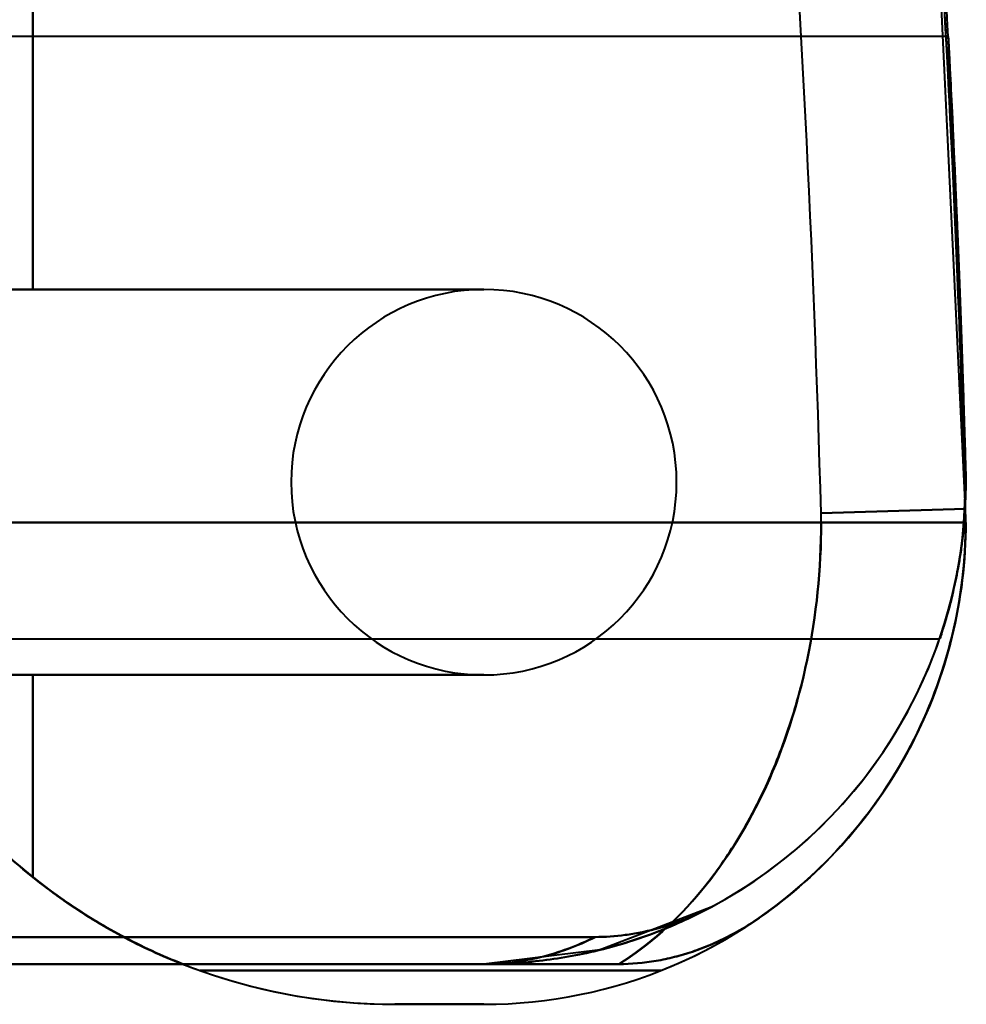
# Model space of a CAD drawing. Header units: millimetres. Extents: x -1483 to 905, y -1392 to 951.
# Tile 80 of 105: x 750 to 770, y -465 to -445. Entities that reach past the tile are written whole.
import ezdxf

# ---------------------------------------------------------------- set-up
doc = ezdxf.new("R2010")
doc.units = ezdxf.units.MM
doc.layers.add('G-IMPT', color=8, linetype='Continuous', lineweight=40)

# ---------------------------------------------------------------- blocks, each defined once
blk = doc.blocks.new('NEXA 2000 CALQUES_dwg-762145-Niveau de réf_')
at = {"layer": 'G-IMPT'}
for p, q in [((769.498, -412.465), (745, -412.465)), ((769.498, -412.465), (745, -412.465)), ((769.498, -412.465), (745, -412.465)), ((769.498, -412.465), (745, -412.465)), ((769.857, -422.271), (766.858, -422.355)), ((766.858, -422.355), (769.857, -422.271)), ((766.858, -422.355), (769.857, -422.271)), ((769.857, -422.271), (766.858, -422.355)), ((769.857, -422.271), (766.858, -422.355)), ((766.858, -422.355), (769.857, -422.271)), ((766.858, -422.355), (769.857, -422.271)), ((769.857, -422.271), (766.858, -422.355)), ((769.861, -422.55), (769.857, -422.271)), ((769.861, -422.55), (769.857, -422.271)), ((769.861, -422.55), (766.861, -422.55)), ((769.861, -422.55), (766.861, -422.55)), ((769.861, -422.55), (766.861, -422.55)), ((769.861, -422.55), (766.861, -422.55)), ((745, -424.965), (769.318, -424.965)), ((745, -424.965), (769.318, -424.965)), ((745, -424.965), (769.318, -424.965)), ((745, -424.965), (769.318, -424.965)), ((740, -431.715), (759.861, -431.715)), ((740, -431.715), (759.861, -431.715))]:
    blk.add_line(p, q, dxfattribs=at)
at = {"layer": 'G-IMPT', "flags": 128}
for points in [[(769.857, -422.271), (769.151, -407.53), (767.856, -392.828), (767.52, -389.838)], [(769.857, -422.271), (769.151, -407.53), (767.856, -392.828), (767.52, -389.838)], [(750.5, -417.715), (750.5, -413.713), (750.5, -409.711), (750.5, -405.709), (750.5, -401.707)], [(750.5, -401.707), (750.5, -405.709), (750.5, -409.711), (750.5, -413.713), (750.5, -417.715)], [(750.5, -417.715), (750.5, -413.713), (750.5, -409.711), (750.5, -405.709), (750.5, -401.707)], [(750.5, -401.707), (750.5, -405.709), (750.5, -409.711), (750.5, -413.713), (750.5, -417.715)], [(750.5, -417.715), (750.5, -413.713), (750.5, -409.711), (750.5, -405.709), (750.5, -401.707)], [(750.5, -401.707), (750.5, -405.709), (750.5, -409.711), (750.5, -413.713), (750.5, -417.715)], [(750.5, -417.715), (750.5, -413.713), (750.5, -409.711), (750.5, -405.709), (750.5, -401.707)], [(750.5, -401.707), (750.5, -405.709), (750.5, -409.711), (750.5, -413.713), (750.5, -417.715)], [(750.5, -417.715), (750.5, -413.713), (750.5, -409.711), (750.5, -405.709), (750.5, -401.707)], [(750.5, -401.707), (750.5, -405.709), (750.5, -409.711), (750.5, -413.713), (750.5, -417.715)], [(750.5, -417.715), (750.5, -413.713), (750.5, -409.711), (750.5, -405.709), (750.5, -401.707)], [(750.5, -401.707), (750.5, -405.709), (750.5, -409.711), (750.5, -413.713), (750.5, -417.715)], [(750.5, -417.715), (750.5, -413.713), (750.5, -409.711), (750.5, -405.709), (750.5, -401.707)], [(750.5, -401.707), (750.5, -405.709), (750.5, -409.711), (750.5, -413.713), (750.5, -417.715)], [(750.5, -417.715), (750.5, -413.713), (750.5, -409.711), (750.5, -405.709), (750.5, -401.707)], [(750.5, -401.707), (750.5, -405.709), (750.5, -409.711), (750.5, -413.713), (750.5, -417.715)], [(759.861, -417.715), (756.396, -417.715), (752.93, -417.715), (749.465, -417.715), (746, -417.715)], [(746, -417.715), (749.465, -417.715), (752.93, -417.715), (756.396, -417.715), (759.861, -417.715)], [(759.861, -417.715), (756.396, -417.715), (752.93, -417.715), (749.465, -417.715), (746, -417.715)], [(746, -417.715), (749.465, -417.715), (752.93, -417.715), (756.396, -417.715), (759.861, -417.715)], [(759.861, -417.715), (756.396, -417.715), (752.93, -417.715), (749.465, -417.715), (746, -417.715)], [(746, -417.715), (749.465, -417.715), (752.93, -417.715), (756.396, -417.715), (759.861, -417.715)], [(759.861, -417.715), (756.396, -417.715), (752.93, -417.715), (749.465, -417.715), (746, -417.715)], [(746, -417.715), (749.465, -417.715), (752.93, -417.715), (756.396, -417.715), (759.861, -417.715)], [(759.861, -417.715), (757.521, -417.715), (755.18, -417.715), (752.84, -417.715), (750.5, -417.715)], [(750.5, -417.715), (752.84, -417.715), (755.18, -417.715), (757.521, -417.715), (759.861, -417.715)], [(759.861, -417.715), (757.521, -417.715), (755.18, -417.715), (752.84, -417.715), (750.5, -417.715)], [(750.5, -417.715), (752.84, -417.715), (755.18, -417.715), (757.521, -417.715), (759.861, -417.715)], [(759.861, -417.715), (757.521, -417.715), (755.18, -417.715), (752.84, -417.715), (750.5, -417.715)], [(750.5, -417.715), (752.84, -417.715), (755.18, -417.715), (757.521, -417.715), (759.861, -417.715)], [(759.861, -417.715), (757.521, -417.715), (755.18, -417.715), (752.84, -417.715), (750.5, -417.715)], [(750.5, -417.715), (752.84, -417.715), (755.18, -417.715), (757.521, -417.715), (759.861, -417.715)], [(759.861, -417.715), (757.521, -417.715), (755.18, -417.715), (752.84, -417.715), (750.5, -417.715)], [(750.5, -417.715), (752.84, -417.715), (755.18, -417.715), (757.521, -417.715), (759.861, -417.715)], [(759.861, -417.715), (757.521, -417.715), (755.18, -417.715), (752.84, -417.715), (750.5, -417.715)], [(750.5, -417.715), (752.84, -417.715), (755.18, -417.715), (757.521, -417.715), (759.861, -417.715)], [(759.861, -417.715), (757.521, -417.715), (755.18, -417.715), (752.84, -417.715), (750.5, -417.715)], [(750.5, -417.715), (752.84, -417.715), (755.18, -417.715), (757.521, -417.715), (759.861, -417.715)], [(759.861, -417.715), (757.521, -417.715), (755.18, -417.715), (752.84, -417.715), (750.5, -417.715)], [(750.5, -417.715), (752.84, -417.715), (755.18, -417.715), (757.521, -417.715), (759.861, -417.715)], [(766.861, -422.55), (761.688, -422.55), (756.515, -422.55), (751.343, -422.55), (746.17, -422.55)], [(746.17, -422.55), (751.343, -422.55), (756.515, -422.55), (761.688, -422.55), (766.861, -422.55)], [(766.861, -422.55), (761.688, -422.55), (756.515, -422.55), (751.343, -422.55), (746.17, -422.55)], [(746.17, -422.55), (751.343, -422.55), (756.515, -422.55), (761.688, -422.55), (766.861, -422.55)], [(746.17, -422.55), (751.343, -422.55), (756.515, -422.55), (761.688, -422.55), (766.861, -422.55)], [(766.861, -422.55), (761.688, -422.55), (756.515, -422.55), (751.343, -422.55), (746.17, -422.55)], [(746.17, -422.55), (751.343, -422.55), (756.515, -422.55), (761.688, -422.55), (766.861, -422.55)], [(766.861, -422.55), (761.688, -422.55), (756.515, -422.55), (751.343, -422.55), (746.17, -422.55)], [(759.861, -425.715), (756.689, -425.715), (753.517, -425.715), (750.346, -425.715), (747.174, -425.715)], [(747.174, -425.715), (750.346, -425.715), (753.517, -425.715), (756.689, -425.715), (759.861, -425.715)], [(759.861, -425.715), (756.689, -425.715), (753.517, -425.715), (750.346, -425.715), (747.174, -425.715)], [(747.174, -425.715), (750.346, -425.715), (753.517, -425.715), (756.689, -425.715), (759.861, -425.715)], [(747.174, -425.715), (750.346, -425.715), (753.517, -425.715), (756.689, -425.715), (759.861, -425.715)], [(759.861, -425.715), (756.689, -425.715), (753.517, -425.715), (750.346, -425.715), (747.174, -425.715)], [(747.174, -425.715), (750.346, -425.715), (753.517, -425.715), (756.689, -425.715), (759.861, -425.715)], [(759.861, -425.715), (756.689, -425.715), (753.517, -425.715), (750.346, -425.715), (747.174, -425.715)], [(750.5, -425.715), (750.5, -426.764), (750.5, -427.812), (750.5, -428.861), (750.5, -429.909)], [(750.5, -429.909), (750.5, -428.861), (750.5, -427.812), (750.5, -426.764), (750.5, -425.715)], [(750.5, -425.715), (750.5, -426.764), (750.5, -427.812), (750.5, -428.861), (750.5, -429.909)], [(750.5, -429.909), (750.5, -428.861), (750.5, -427.812), (750.5, -426.764), (750.5, -425.715)], [(750.5, -425.715), (750.5, -426.764), (750.5, -427.812), (750.5, -428.861), (750.5, -429.909)], [(750.5, -429.909), (750.5, -428.861), (750.5, -427.812), (750.5, -426.764), (750.5, -425.715)], [(750.5, -425.715), (750.5, -426.764), (750.5, -427.812), (750.5, -428.861), (750.5, -429.909)], [(750.5, -429.909), (750.5, -428.861), (750.5, -427.812), (750.5, -426.764), (750.5, -425.715)], [(750.5, -425.715), (752.84, -425.715), (755.18, -425.715), (757.521, -425.715), (759.861, -425.715)], [(759.861, -425.715), (757.521, -425.715), (755.18, -425.715), (752.84, -425.715), (750.5, -425.715)], [(750.5, -425.715), (752.84, -425.715), (755.18, -425.715), (757.521, -425.715), (759.861, -425.715)], [(759.861, -425.715), (757.521, -425.715), (755.18, -425.715), (752.84, -425.715), (750.5, -425.715)], [(750.5, -425.715), (752.84, -425.715), (755.18, -425.715), (757.521, -425.715), (759.861, -425.715)], [(759.861, -425.715), (757.521, -425.715), (755.18, -425.715), (752.84, -425.715), (750.5, -425.715)], [(750.5, -425.715), (752.84, -425.715), (755.18, -425.715), (757.521, -425.715), (759.861, -425.715)], [(759.861, -425.715), (757.521, -425.715), (755.18, -425.715), (752.84, -425.715), (750.5, -425.715)], [(750.5, -429.909), (750.5, -428.861), (750.5, -427.812), (750.5, -426.764), (750.5, -425.715)], [(750.5, -425.715), (752.84, -425.715), (755.18, -425.715), (757.521, -425.715), (759.861, -425.715)], [(759.861, -425.715), (757.521, -425.715), (755.18, -425.715), (752.84, -425.715), (750.5, -425.715)], [(750.5, -425.715), (750.5, -426.764), (750.5, -427.812), (750.5, -428.861), (750.5, -429.909)], [(750.5, -425.715), (752.84, -425.715), (755.18, -425.715), (757.521, -425.715), (759.861, -425.715)], [(750.5, -429.909), (750.5, -428.861), (750.5, -427.812), (750.5, -426.764), (750.5, -425.715)], [(759.861, -425.715), (757.521, -425.715), (755.18, -425.715), (752.84, -425.715), (750.5, -425.715)], [(750.5, -425.715), (750.5, -426.764), (750.5, -427.812), (750.5, -428.861), (750.5, -429.909)], [(750.5, -429.909), (750.5, -428.861), (750.5, -427.812), (750.5, -426.764), (750.5, -425.715)], [(750.5, -425.715), (752.84, -425.715), (755.18, -425.715), (757.521, -425.715), (759.861, -425.715)], [(759.861, -425.715), (757.521, -425.715), (755.18, -425.715), (752.84, -425.715), (750.5, -425.715)], [(750.5, -425.715), (750.5, -426.764), (750.5, -427.812), (750.5, -428.861), (750.5, -429.909)], [(750.5, -425.715), (752.84, -425.715), (755.18, -425.715), (757.521, -425.715), (759.861, -425.715)], [(750.5, -429.909), (750.5, -428.861), (750.5, -427.812), (750.5, -426.764), (750.5, -425.715)], [(759.861, -425.715), (757.521, -425.715), (755.18, -425.715), (752.84, -425.715), (750.5, -425.715)], [(750.5, -425.715), (750.5, -426.764), (750.5, -427.812), (750.5, -428.861), (750.5, -429.909)], [(764.575, -430.534), (762.273, -431.418), (759.861, -431.715)], [(764.575, -430.534), (762.273, -431.418), (759.861, -431.715)], [(762.17, -431.155), (756.628, -431.155), (751.085, -431.155), (745.543, -431.155), (740, -431.155)], [(740, -431.155), (745.543, -431.155), (751.085, -431.155), (756.628, -431.155), (762.17, -431.155)], [(762.17, -431.155), (756.628, -431.155), (751.085, -431.155), (745.543, -431.155), (740, -431.155)], [(740, -431.155), (745.543, -431.155), (751.085, -431.155), (756.628, -431.155), (762.17, -431.155)], [(740, -431.155), (745.543, -431.155), (751.085, -431.155), (756.628, -431.155), (762.17, -431.155)], [(762.17, -431.155), (756.628, -431.155), (751.085, -431.155), (745.543, -431.155), (740, -431.155)], [(740, -431.155), (745.543, -431.155), (751.085, -431.155), (756.628, -431.155), (762.17, -431.155)], [(762.17, -431.155), (756.628, -431.155), (751.085, -431.155), (745.543, -431.155), (740, -431.155)], [(759.861, -431.715), (754.896, -431.715), (749.93, -431.715), (744.965, -431.715), (740, -431.715)], [(740, -431.715), (744.965, -431.715), (749.93, -431.715), (754.896, -431.715), (759.861, -431.715)], [(759.861, -431.715), (754.896, -431.715), (749.93, -431.715), (744.965, -431.715), (740, -431.715)], [(740, -431.715), (744.965, -431.715), (749.93, -431.715), (754.896, -431.715), (759.861, -431.715)], [(740, -431.715), (744.965, -431.715), (749.93, -431.715), (754.896, -431.715), (759.861, -431.715)], [(759.861, -431.715), (754.896, -431.715), (749.93, -431.715), (744.965, -431.715), (740, -431.715)], [(740, -431.715), (744.965, -431.715), (749.93, -431.715), (754.896, -431.715), (759.861, -431.715)], [(759.861, -431.715), (754.896, -431.715), (749.93, -431.715), (744.965, -431.715), (740, -431.715)], [(742.5, -431.715), (746.84, -431.715), (751.18, -431.715), (755.521, -431.715), (759.861, -431.715)], [(759.861, -431.715), (755.521, -431.715), (751.18, -431.715), (746.84, -431.715), (742.5, -431.715)], [(742.5, -431.715), (746.84, -431.715), (751.18, -431.715), (755.521, -431.715), (759.861, -431.715)], [(759.861, -431.715), (755.521, -431.715), (751.18, -431.715), (746.84, -431.715), (742.5, -431.715)], [(742.5, -431.715), (746.84, -431.715), (751.18, -431.715), (755.521, -431.715), (759.861, -431.715)], [(759.861, -431.715), (755.521, -431.715), (751.18, -431.715), (746.84, -431.715), (742.5, -431.715)], [(742.5, -431.715), (746.84, -431.715), (751.18, -431.715), (755.521, -431.715), (759.861, -431.715)], [(759.861, -431.715), (755.521, -431.715), (751.18, -431.715), (746.84, -431.715), (742.5, -431.715)], [(762.661, -431.715), (760.399, -431.715), (758.138, -431.715), (755.876, -431.715), (753.615, -431.715)], [(753.615, -431.715), (755.876, -431.715), (758.138, -431.715), (760.399, -431.715), (762.661, -431.715)], [(762.661, -431.715), (760.399, -431.715), (758.138, -431.715), (755.876, -431.715), (753.615, -431.715)], [(753.615, -431.715), (755.876, -431.715), (758.138, -431.715), (760.399, -431.715), (762.661, -431.715)], [(753.615, -431.715), (755.876, -431.715), (758.138, -431.715), (760.399, -431.715), (762.661, -431.715)], [(762.661, -431.715), (760.399, -431.715), (758.138, -431.715), (755.876, -431.715), (753.615, -431.715)], [(753.615, -431.715), (755.876, -431.715), (758.138, -431.715), (760.399, -431.715), (762.661, -431.715)], [(762.661, -431.715), (760.399, -431.715), (758.138, -431.715), (755.876, -431.715), (753.615, -431.715)], [(753.974, -431.85), (756.365, -431.85), (758.755, -431.85), (761.146, -431.85), (763.536, -431.85)], [(763.536, -431.85), (761.146, -431.85), (758.755, -431.85), (756.365, -431.85), (753.974, -431.85)], [(753.974, -431.85), (756.365, -431.85), (758.755, -431.85), (761.146, -431.85), (763.536, -431.85)], [(763.536, -431.85), (761.146, -431.85), (758.755, -431.85), (756.365, -431.85), (753.974, -431.85)], [(763.536, -431.85), (761.146, -431.85), (758.755, -431.85), (756.365, -431.85), (753.974, -431.85)], [(753.974, -431.85), (756.365, -431.85), (758.755, -431.85), (761.146, -431.85), (763.536, -431.85)], [(763.536, -431.85), (761.146, -431.85), (758.755, -431.85), (756.365, -431.85), (753.974, -431.85)], [(753.974, -431.85), (756.365, -431.85), (758.755, -431.85), (761.146, -431.85), (763.536, -431.85)], [(758.015, -432.55), (758.477, -432.55), (758.938, -432.55), (759.399, -432.55), (759.861, -432.55)], [(759.861, -432.55), (759.399, -432.55), (758.938, -432.55), (758.477, -432.55), (758.015, -432.55)], [(758.015, -432.55), (758.477, -432.55), (758.938, -432.55), (759.399, -432.55), (759.861, -432.55)], [(759.861, -432.55), (759.399, -432.55), (758.938, -432.55), (758.477, -432.55), (758.015, -432.55)], [(758.015, -432.55), (758.477, -432.55), (758.938, -432.55), (759.399, -432.55), (759.861, -432.55)], [(759.861, -432.55), (759.399, -432.55), (758.938, -432.55), (758.477, -432.55), (758.015, -432.55)], [(758.015, -432.55), (758.477, -432.55), (758.938, -432.55), (759.399, -432.55), (759.861, -432.55)], [(759.861, -432.55), (759.399, -432.55), (758.938, -432.55), (758.477, -432.55), (758.015, -432.55)], [(759.861, -432.55), (759.399, -432.55), (758.938, -432.55), (758.477, -432.55), (758.015, -432.55)], [(758.015, -432.55), (758.477, -432.55), (758.938, -432.55), (759.399, -432.55), (759.861, -432.55)], [(759.861, -432.55), (759.399, -432.55), (758.938, -432.55), (758.477, -432.55), (758.015, -432.55)], [(758.015, -432.55), (758.477, -432.55), (758.938, -432.55), (759.399, -432.55), (759.861, -432.55)], [(759.861, -432.55), (759.399, -432.55), (758.938, -432.55), (758.477, -432.55), (758.015, -432.55)], [(758.015, -432.55), (758.477, -432.55), (758.938, -432.55), (759.399, -432.55), (759.861, -432.55)], [(759.861, -432.55), (759.399, -432.55), (758.938, -432.55), (758.477, -432.55), (758.015, -432.55)], [(758.015, -432.55), (758.477, -432.55), (758.938, -432.55), (759.399, -432.55), (759.861, -432.55)]]:
    blk.add_lwpolyline(points, dxfattribs=at)
at = {"layer": 'G-IMPT'}
for centre, radius, start, end in [((401.016, -432.55), 365.984, 1.59626, 6.74734), ((401.016, -432.55), 365.984, 1.59626, 6.74734), ((401.016, -432.55), 365.984, 1.59626, 6.74734), ((401.016, -432.55), 365.984, 1.59626, 6.74734), ((401.016, -432.55), 365.984, 1.59626, 6.74734), ((401.016, -432.55), 365.984, 1.59626, 6.74734), ((401.016, -432.55), 365.984, 1.59626, 6.74734), ((401.016, -432.55), 365.984, 1.59626, 6.74734), ((401.016, -432.55), 368.984, 1.59626, 6.64722), ((401.016, -432.55), 368.984, 1.59626, 6.64722), ((401.016, -432.55), 368.984, 1.59626, 6.64722), ((401.016, -432.55), 368.984, 1.59626, 6.64722), ((401.016, -432.55), 368.984, 1.59626, 6.64722), ((401.016, -432.55), 368.984, 1.59626, 6.64722), ((401.016, -432.55), 368.984, 1.59626, 6.64722), ((401.016, -432.55), 368.984, 1.59626, 6.64722), ((401.016, -432.55), 368.984, 1.59626, 4.79488), ((401.016, -432.55), 368.984, 1.59626, 4.79488), ((401.016, -432.55), 368.984, 1.59626, 4.79488), ((401.016, -432.55), 368.984, 1.59626, 4.79488), ((401.016, -432.55), 368.984, 1.59626, 4.79488), ((401.016, -432.55), 368.984, 1.59626, 4.79488), ((401.016, -432.55), 368.984, 1.59626, 4.79488), ((401.016, -432.55), 368.984, 1.59626, 4.79488), ((401.016, -432.55), 368.984, 1.59626, 4.79488), ((401.016, -432.55), 368.984, 1.59626, 4.79488), ((401.016, -432.55), 368.984, 1.59626, 4.79488), ((401.016, -432.55), 368.984, 1.59626, 4.79488), ((401.016, -432.55), 368.984, 1.59626, 4.79488), ((401.016, -432.55), 368.984, 1.59626, 4.79488), ((401.016, -432.55), 368.984, 1.59626, 4.79488), ((401.016, -432.55), 368.984, 1.59626, 4.79488), ((401.016, -432.55), 368.984, 1.59626, 4.35201), ((401.016, -432.55), 368.984, 1.59626, 4.35201), ((401.016, -432.55), 368.984, 1.59626, 4.35201), ((401.016, -432.55), 368.984, 1.59626, 4.35201), ((401.016, -432.55), 368.984, 1.59626, 4.35201), ((401.016, -432.55), 368.984, 1.59626, 4.35201), ((401.016, -432.55), 368.984, 1.59626, 4.35201), ((401.016, -432.55), 368.984, 1.59626, 4.35201), ((401.016, -432.55), 368.984, 1.59626, 4.35201), ((401.016, -432.55), 368.984, 1.59626, 4.35201), ((401.016, -432.55), 368.984, 1.59626, 4.35201), ((401.016, -432.55), 368.984, 1.59626, 4.35201), ((401.016, -432.55), 368.984, 1.59626, 4.35201), ((401.016, -432.55), 368.984, 1.59626, 4.35201), ((401.016, -432.55), 368.984, 1.59626, 4.35201), ((401.016, -432.55), 368.984, 1.59626, 4.35201), ((401.016, -431.715), 368.984, 1.59626, 3.88497), ((401.016, -431.715), 368.984, 1.59626, 3.88497), ((401.016, -431.715), 368.984, 1.59626, 3.88497), ((401.016, -431.715), 368.984, 1.59626, 3.88497), ((401.016, -431.715), 368.984, 1.59626, 3.88497), ((401.016, -431.715), 368.984, 1.59626, 3.88497), ((401.016, -431.715), 368.984, 1.59626, 3.88497), ((401.016, -431.715), 368.984, 1.59626, 3.88497), ((401.016, -431.715), 368.984, 1.59626, 3.88497), ((401.016, -431.715), 368.984, 1.59626, 3.88497), ((401.016, -431.715), 368.984, 1.59626, 3.88497), ((401.016, -431.715), 368.984, 1.59626, 3.88497), ((401.016, -431.715), 368.984, 1.59626, 3.88497), ((401.016, -431.715), 368.984, 1.59626, 3.88497), ((401.016, -431.715), 368.984, 1.59626, 3.88497), ((401.016, -431.715), 368.984, 1.59626, 3.88497), ((759.861, -421.715), 4, 90, 270), ((759.861, -421.715), 4, 90, 270), ((759.861, -421.715), 4, 90, 270), ((759.861, -421.715), 4, 90, 270), ((759.861, -421.715), 4, 90, 270), ((759.861, -421.715), 4, 90, 270), ((759.861, -421.715), 4, 90, 270), ((759.861, -421.715), 4, 90, 270), ((759.861, -421.715), 4, 270, 90), ((759.861, -421.715), 4, 270, 90), ((759.861, -421.715), 4, 270, 90), ((759.861, -421.715), 4, 270, 90), ((759.861, -421.715), 4, 270, 90), ((759.861, -421.715), 4, 270, 90), ((759.861, -421.715), 4, 270, 90), ((759.861, -421.715), 4, 270, 90), ((759.861, -421.715), 4, 270, 90), ((759.861, -421.715), 4, 270, 90), ((759.861, -421.715), 4, 270, 90), ((759.861, -421.715), 4, 270, 90), ((759.861, -421.715), 4, 270, 90), ((759.861, -421.715), 4, 270, 90), ((759.861, -421.715), 4, 270, 90), ((759.861, -421.715), 4, 270, 90), ((759.861, -421.715), 4, 270, 90), ((759.861, -421.715), 4, 270, 90), ((759.861, -421.715), 4, 270, 90), ((759.861, -421.715), 4, 270, 90), ((759.861, -421.715), 4, 270, 90), ((759.861, -421.715), 4, 270, 90), ((759.861, -421.715), 4, 270, 90), ((759.861, -421.715), 4, 270, 90), ((759.861, -421.715), 4, 270, 90), ((759.861, -421.715), 4, 270, 90), ((759.861, -421.715), 4, 270, 90), ((759.861, -421.715), 4, 270, 90), ((759.861, -421.715), 4, 270, 90), ((759.861, -421.715), 4, 270, 90), ((759.861, -421.715), 4, 270, 90), ((759.861, -421.715), 4, 270, 90), ((758.015, -420.535), 12.015, 180, 248.5158), ((758.015, -420.535), 12.015, 180, 248.5158), ((758.015, -420.535), 12.015, 180, 248.5158), ((758.015, -420.535), 12.015, 180, 248.5158), ((758.015, -420.535), 12.015, 180, 248.5158), ((758.015, -420.535), 12.015, 180, 248.5158), ((758.015, -420.535), 12.015, 180, 248.5158), ((758.015, -420.535), 12.015, 180, 248.5158), ((759.861, -421.715), 10, 270, 1.5963), ((759.861, -421.715), 10, 270, 1.5963), ((759.861, -421.715), 10, 270, 1.5963), ((759.861, -421.715), 10, 270, 1.5963), ((759.861, -421.715), 10, 270, 1.5963), ((759.861, -421.715), 10, 270, 1.5963), ((759.861, -421.715), 10, 270, 1.5963), ((759.861, -421.715), 10, 270, 1.5963), ((759.861, -421.715), 10, 298.1314, 1.5963), ((759.861, -421.715), 10, 298.1314, 1.5963), ((759.861, -421.715), 10, 298.1314, 1.5963), ((759.861, -421.715), 10, 298.1314, 1.5963), ((759.861, -421.715), 10, 298.1314, 1.5963), ((759.861, -421.715), 10, 298.1314, 1.5963), ((759.861, -421.715), 10, 298.1314, 1.5963), ((759.861, -421.715), 10, 298.1314, 1.5963), ((759.861, -422.55), 10, 270, 1.5963), ((759.861, -422.55), 10, 270, 1.5963), ((759.861, -422.55), 10, 270, 1.5963), ((759.861, -422.55), 10, 270, 1.5963), ((759.861, -422.55), 10, 270, 1.5963), ((759.861, -422.55), 10, 270, 1.5963), ((759.861, -422.55), 10, 270, 1.5963), ((759.861, -422.55), 10, 270, 1.5963), ((759.861, -422.55), 10, 270, 1.5963), ((759.861, -422.55), 10, 270, 1.5963), ((759.861, -422.55), 10, 270, 1.5963), ((759.861, -422.55), 10, 270, 1.5963), ((759.861, -422.55), 10, 270, 1.5963), ((759.861, -422.55), 10, 270, 1.5963), ((759.861, -422.55), 10, 270, 1.5963), ((759.861, -422.55), 10, 270, 1.5963), ((759.861, -422.55), 10, 291.5652, 1.5963), ((759.861, -422.55), 10, 291.5652, 1.5963), ((759.861, -422.55), 10, 291.5652, 1.5963), ((759.861, -422.55), 10, 291.5652, 1.5963), ((759.861, -422.55), 10, 291.5652, 1.5963), ((759.861, -422.55), 10, 291.5652, 1.5963), ((759.861, -422.55), 10, 291.5652, 1.5963), ((759.861, -422.55), 10, 291.5652, 1.5963), ((759.861, -422.55), 10, 304.8499, 1.5963), ((759.861, -422.55), 10, 304.8499, 1.5963), ((759.861, -422.55), 10, 304.8499, 1.5963), ((759.861, -422.55), 10, 304.8499, 1.5963), ((759.861, -422.55), 10, 304.8499, 1.5963), ((759.861, -422.55), 10, 304.8499, 1.5963), ((759.861, -422.55), 10, 304.8499, 1.5963), ((759.861, -422.55), 10, 304.8499, 1.5963), ((759.861, -422.55), 10, 360, 1.5963), ((759.861, -422.55), 10, 360, 1.5963), ((759.861, -422.55), 10, 360, 1.5963), ((759.861, -422.55), 10, 360, 1.5963), ((759.861, -422.55), 10, 360, 1.5963), ((759.861, -422.55), 10, 360, 1.5963), ((759.861, -422.55), 10, 360, 1.5963), ((759.861, -422.55), 10, 360, 1.5963), ((759.861, -422.55), 7, 360, 1.5963), ((759.861, -422.55), 7, 360, 1.5963), ((759.861, -422.55), 7, 360, 1.5963), ((759.861, -422.55), 7, 360, 1.5963), ((759.861, -422.55), 7, 0, 1.5963), ((759.861, -422.55), 7, 360, 1.5963), ((759.861, -422.55), 7, 0, 1.5963), ((759.861, -422.55), 7, 0, 1.5963), ((758.015, -420.535), 12.015, 205.5414, 270), ((758.015, -420.535), 12.015, 205.5414, 270), ((758.015, -420.535), 12.015, 205.5414, 270), ((758.015, -420.535), 12.015, 205.5414, 270), ((758.015, -420.535), 12.015, 205.5414, 270), ((758.015, -420.535), 12.015, 205.5414, 270), ((758.015, -420.535), 12.015, 205.5414, 270), ((758.015, -420.535), 12.015, 205.5414, 270), ((758.015, -420.535), 12.015, 231.2824, 270), ((758.015, -420.535), 12.015, 231.2824, 250.3461), ((758.015, -420.535), 12.015, 231.2824, 250.3461), ((758.015, -420.535), 12.015, 231.2824, 270), ((758.015, -420.535), 12.015, 231.2824, 270), ((758.015, -420.535), 12.015, 231.2824, 250.3461), ((758.015, -420.535), 12.015, 231.2824, 250.3461), ((758.015, -420.535), 12.015, 231.2824, 270), ((758.015, -420.535), 12.015, 231.2824, 250.3461), ((758.015, -420.535), 12.015, 231.2824, 250.3461), ((758.015, -420.535), 12.015, 231.2824, 270), ((758.015, -420.535), 12.015, 231.2824, 270), ((758.015, -420.535), 12.015, 231.2824, 250.3461), ((758.015, -420.535), 12.015, 231.2824, 250.3461), ((758.015, -420.535), 12.015, 231.2824, 270), ((758.015, -420.535), 12.015, 231.2824, 270)]:
    blk.add_arc(centre, radius, start, end, dxfattribs=at)
for points, knots in [([(769.498, -412.465), (769.499, -412.465), (769.508, -412.601), (769.534, -413.196), (769.582, -414.126), (769.637, -415.337), (769.699, -416.795), (769.781, -418.906), (769.828, -420.496), (769.857, -421.437)], [0, 0, 0, 0, 0.125, 0.25, 0.375, 0.5, 0.625, 0.75, 1, 1, 1, 1]), ([(769.857, -421.437), (769.828, -420.496), (769.781, -418.906), (769.699, -416.795), (769.637, -415.337), (769.582, -414.126), (769.534, -413.196), (769.508, -412.601), (769.499, -412.465), (769.498, -412.465)], [0, 0, 0, 0, 0.25, 0.375, 0.5, 0.625, 0.75, 0.875, 1, 1, 1, 1]), ([(769.498, -412.465), (769.499, -412.465), (769.508, -412.601), (769.534, -413.196), (769.582, -414.126), (769.637, -415.337), (769.699, -416.795), (769.781, -418.906), (769.828, -420.496), (769.857, -421.437)], [0, 0, 0, 0, 0.125, 0.25, 0.375, 0.5, 0.625, 0.75, 1, 1, 1, 1]), ([(769.857, -421.437), (769.828, -420.496), (769.781, -418.906), (769.699, -416.795), (769.637, -415.337), (769.582, -414.126), (769.534, -413.196), (769.508, -412.601), (769.499, -412.465), (769.498, -412.465)], [0, 0, 0, 0, 0.25, 0.375, 0.5, 0.625, 0.75, 0.875, 1, 1, 1, 1]), ([(769.498, -412.465), (769.499, -412.465), (769.508, -412.601), (769.534, -413.196), (769.582, -414.126), (769.637, -415.337), (769.699, -416.795), (769.781, -418.906), (769.828, -420.496), (769.857, -421.437)], [0, 0, 0, 0, 0.125, 0.25, 0.375, 0.5, 0.625, 0.75, 1, 1, 1, 1]), ([(769.857, -421.437), (769.828, -420.496), (769.781, -418.906), (769.699, -416.795), (769.637, -415.337), (769.582, -414.126), (769.534, -413.196), (769.508, -412.601), (769.499, -412.465), (769.498, -412.465)], [0, 0, 0, 0, 0.25, 0.375, 0.5, 0.625, 0.75, 0.875, 1, 1, 1, 1]), ([(769.498, -412.465), (769.499, -412.465), (769.508, -412.601), (769.534, -413.196), (769.582, -414.126), (769.637, -415.337), (769.699, -416.795), (769.781, -418.906), (769.828, -420.496), (769.857, -421.437)], [0, 0, 0, 0, 0.125, 0.25, 0.375, 0.5, 0.625, 0.75, 1, 1, 1, 1]), ([(769.857, -421.437), (769.828, -420.496), (769.781, -418.906), (769.699, -416.795), (769.637, -415.337), (769.582, -414.126), (769.534, -413.196), (769.508, -412.601), (769.499, -412.465), (769.498, -412.465)], [0, 0, 0, 0, 0.25, 0.375, 0.5, 0.625, 0.75, 0.875, 1, 1, 1, 1]), ([(769.857, -421.437), (769.839, -420.801), (769.802, -419.595), (769.755, -418.251), (769.718, -417.274), (769.69, -416.591), (769.668, -416.062), (769.651, -415.663), (769.638, -415.378), (769.626, -415.1), (769.609, -414.732), (769.58, -414.109), (769.549, -413.474), (769.524, -412.979), (769.509, -412.693), (769.5, -412.51), (769.496, -412.443), (769.5, -412.51), (769.509, -412.693), (769.524, -412.979), (769.549, -413.474), (769.58, -414.109), (769.609, -414.732), (769.626, -415.1), (769.638, -415.378), (769.651, -415.663), (769.668, -416.062), (769.69, -416.591), (769.718, -417.274), (769.755, -418.251), (769.802, -419.595), (769.839, -420.801), (769.857, -421.437)], [0, 0, 0, 0, 0.0625, 0.125, 0.15625, 0.1875, 0.21875, 0.234375, 0.25, 0.265625, 0.28125, 0.3125, 0.375, 0.40625, 0.4375, 0.46875, 0.5, 0.53125, 0.5625, 0.59375, 0.625, 0.6875, 0.71875, 0.734375, 0.75, 0.765625, 0.78125, 0.8125, 0.84375, 0.875, 0.9375, 1, 1, 1, 1]), ([(769.857, -421.437), (769.839, -420.801), (769.802, -419.595), (769.755, -418.251), (769.718, -417.274), (769.69, -416.591), (769.668, -416.062), (769.651, -415.663), (769.638, -415.378), (769.626, -415.1), (769.609, -414.732), (769.58, -414.109), (769.549, -413.474), (769.524, -412.979), (769.509, -412.693), (769.5, -412.51), (769.496, -412.443), (769.5, -412.51), (769.509, -412.693), (769.524, -412.979), (769.549, -413.474), (769.58, -414.109), (769.609, -414.732), (769.626, -415.1), (769.638, -415.378), (769.651, -415.663), (769.668, -416.062), (769.69, -416.591), (769.718, -417.274), (769.755, -418.251), (769.802, -419.595), (769.839, -420.801), (769.857, -421.437)], [0, 0, 0, 0, 0.0625, 0.125, 0.15625, 0.1875, 0.21875, 0.234375, 0.25, 0.265625, 0.28125, 0.3125, 0.375, 0.40625, 0.4375, 0.46875, 0.5, 0.53125, 0.5625, 0.59375, 0.625, 0.6875, 0.71875, 0.734375, 0.75, 0.765625, 0.78125, 0.8125, 0.84375, 0.875, 0.9375, 1, 1, 1, 1]), ([(769.857, -421.437), (769.839, -420.801), (769.802, -419.595), (769.755, -418.251), (769.718, -417.274), (769.69, -416.591), (769.668, -416.062), (769.651, -415.663), (769.638, -415.378), (769.626, -415.1), (769.609, -414.732), (769.58, -414.109), (769.549, -413.474), (769.524, -412.979), (769.509, -412.693), (769.5, -412.51), (769.496, -412.443), (769.5, -412.51), (769.509, -412.693), (769.524, -412.979), (769.549, -413.474), (769.58, -414.109), (769.609, -414.732), (769.626, -415.1), (769.638, -415.378), (769.651, -415.663), (769.668, -416.062), (769.69, -416.591), (769.718, -417.274), (769.755, -418.251), (769.802, -419.595), (769.839, -420.801), (769.857, -421.437)], [0, 0, 0, 0, 0.0625, 0.125, 0.15625, 0.1875, 0.21875, 0.234375, 0.25, 0.265625, 0.28125, 0.3125, 0.375, 0.40625, 0.4375, 0.46875, 0.5, 0.53125, 0.5625, 0.59375, 0.625, 0.6875, 0.71875, 0.734375, 0.75, 0.765625, 0.78125, 0.8125, 0.84375, 0.875, 0.9375, 1, 1, 1, 1]), ([(769.857, -421.437), (769.839, -420.801), (769.802, -419.595), (769.755, -418.251), (769.718, -417.274), (769.69, -416.591), (769.668, -416.062), (769.651, -415.663), (769.638, -415.378), (769.626, -415.1), (769.609, -414.732), (769.58, -414.109), (769.549, -413.474), (769.524, -412.979), (769.509, -412.693), (769.5, -412.51), (769.496, -412.443), (769.5, -412.51), (769.509, -412.693), (769.524, -412.979), (769.549, -413.474), (769.58, -414.109), (769.609, -414.732), (769.626, -415.1), (769.638, -415.378), (769.651, -415.663), (769.668, -416.062), (769.69, -416.591), (769.718, -417.274), (769.755, -418.251), (769.802, -419.595), (769.839, -420.801), (769.857, -421.437)], [0, 0, 0, 0, 0.0625, 0.125, 0.15625, 0.1875, 0.21875, 0.234375, 0.25, 0.265625, 0.28125, 0.3125, 0.375, 0.40625, 0.4375, 0.46875, 0.5, 0.53125, 0.5625, 0.59375, 0.625, 0.6875, 0.71875, 0.734375, 0.75, 0.765625, 0.78125, 0.8125, 0.84375, 0.875, 0.9375, 1, 1, 1, 1]), ([(769.857, -421.437), (769.857, -421.703), (769.848, -422.086), (769.821, -422.56), (769.793, -422.895), (769.754, -423.206), (769.703, -423.493), (769.648, -423.758), (769.596, -424.002), (769.545, -424.225), (769.471, -424.489), (769.406, -424.693), (769.366, -424.834), (769.334, -424.935), (769.321, -424.965), (769.318, -424.965)], [0, 0, 0, 0, 0.125, 0.1875, 0.25, 0.3125, 0.375, 0.4375, 0.5, 0.5625, 0.625, 0.75, 0.8125, 0.875, 1, 1, 1, 1]), ([(769.318, -424.965), (769.321, -424.965), (769.334, -424.935), (769.366, -424.835), (769.406, -424.694), (769.471, -424.489), (769.545, -424.226), (769.596, -424.003), (769.647, -423.759), (769.703, -423.493), (769.754, -423.206), (769.793, -422.895), (769.821, -422.559), (769.849, -422.086), (769.857, -421.703), (769.857, -421.437)], [0, 0, 0, 0, 0.125, 0.1875, 0.25, 0.375, 0.4375, 0.5, 0.5625, 0.625, 0.6875, 0.75, 0.8125, 0.875, 1, 1, 1, 1]), ([(769.857, -421.437), (769.857, -421.703), (769.849, -422.086), (769.821, -422.559), (769.793, -422.895), (769.754, -423.206), (769.703, -423.493), (769.647, -423.759), (769.596, -424.003), (769.545, -424.226), (769.471, -424.489), (769.406, -424.694), (769.366, -424.835), (769.334, -424.935), (769.321, -424.965), (769.318, -424.965)], [0, 0, 0, 0, 0.125, 0.1875, 0.25, 0.3125, 0.375, 0.4375, 0.5, 0.5625, 0.625, 0.75, 0.8125, 0.875, 1, 1, 1, 1]), ([(769.318, -424.965), (769.321, -424.965), (769.334, -424.935), (769.366, -424.834), (769.406, -424.693), (769.471, -424.489), (769.545, -424.225), (769.596, -424.002), (769.648, -423.758), (769.703, -423.493), (769.754, -423.206), (769.793, -422.895), (769.821, -422.56), (769.848, -422.086), (769.857, -421.703), (769.857, -421.437)], [0, 0, 0, 0, 0.125, 0.1875, 0.25, 0.375, 0.4375, 0.5, 0.5625, 0.625, 0.6875, 0.75, 0.8125, 0.875, 1, 1, 1, 1]), ([(769.857, -421.437), (769.857, -421.703), (769.849, -422.086), (769.821, -422.559), (769.793, -422.895), (769.754, -423.206), (769.703, -423.493), (769.647, -423.759), (769.596, -424.003), (769.545, -424.226), (769.471, -424.489), (769.406, -424.694), (769.366, -424.835), (769.334, -424.935), (769.321, -424.965), (769.318, -424.965)], [0, 0, 0, 0, 0.125, 0.1875, 0.25, 0.3125, 0.375, 0.4375, 0.5, 0.5625, 0.625, 0.75, 0.8125, 0.875, 1, 1, 1, 1]), ([(769.318, -424.965), (769.321, -424.965), (769.334, -424.935), (769.366, -424.834), (769.406, -424.693), (769.471, -424.489), (769.545, -424.225), (769.596, -424.002), (769.648, -423.758), (769.703, -423.493), (769.754, -423.206), (769.793, -422.895), (769.821, -422.56), (769.848, -422.086), (769.857, -421.703), (769.857, -421.437)], [0, 0, 0, 0, 0.125, 0.1875, 0.25, 0.375, 0.4375, 0.5, 0.5625, 0.625, 0.6875, 0.75, 0.8125, 0.875, 1, 1, 1, 1]), ([(769.857, -421.437), (769.857, -421.703), (769.848, -422.086), (769.821, -422.56), (769.793, -422.895), (769.754, -423.206), (769.703, -423.493), (769.648, -423.758), (769.596, -424.002), (769.545, -424.225), (769.471, -424.489), (769.406, -424.693), (769.366, -424.834), (769.334, -424.935), (769.321, -424.965), (769.318, -424.965)], [0, 0, 0, 0, 0.125, 0.1875, 0.25, 0.3125, 0.375, 0.4375, 0.5, 0.5625, 0.625, 0.75, 0.8125, 0.875, 1, 1, 1, 1]), ([(769.318, -424.965), (769.321, -424.965), (769.334, -424.935), (769.366, -424.835), (769.406, -424.694), (769.471, -424.489), (769.545, -424.226), (769.596, -424.003), (769.647, -423.759), (769.703, -423.493), (769.754, -423.206), (769.793, -422.895), (769.821, -422.559), (769.849, -422.086), (769.857, -421.703), (769.857, -421.437)], [0, 0, 0, 0, 0.125, 0.1875, 0.25, 0.375, 0.4375, 0.5, 0.5625, 0.625, 0.6875, 0.75, 0.8125, 0.875, 1, 1, 1, 1]), ([(769.857, -421.437), (769.872, -421.998), (769.823, -422.742), (769.7, -423.529), (769.597, -424.013), (769.493, -424.41), (769.4, -424.718), (769.335, -424.917), (769.309, -424.989), (769.335, -424.917), (769.422, -424.651), (769.562, -424.173), (769.7, -423.529), (769.823, -422.742), (769.872, -421.998), (769.857, -421.437)], [0, 0, 0, 0, 0.125, 0.1875, 0.25, 0.3125, 0.375, 0.4375, 0.5, 0.5625, 0.625, 0.75, 0.8125, 0.875, 1, 1, 1, 1]), ([(769.857, -421.437), (769.872, -421.998), (769.823, -422.742), (769.7, -423.529), (769.597, -424.013), (769.493, -424.41), (769.4, -424.718), (769.335, -424.917), (769.309, -424.989), (769.335, -424.917), (769.422, -424.651), (769.562, -424.173), (769.7, -423.529), (769.823, -422.742), (769.872, -421.998), (769.857, -421.437)], [0, 0, 0, 0, 0.125, 0.1875, 0.25, 0.3125, 0.375, 0.4375, 0.5, 0.5625, 0.625, 0.75, 0.8125, 0.875, 1, 1, 1, 1]), ([(769.857, -421.437), (769.872, -421.998), (769.823, -422.742), (769.7, -423.529), (769.597, -424.013), (769.493, -424.41), (769.4, -424.718), (769.335, -424.917), (769.309, -424.989), (769.335, -424.917), (769.422, -424.651), (769.562, -424.173), (769.7, -423.529), (769.823, -422.742), (769.872, -421.998), (769.857, -421.437)], [0, 0, 0, 0, 0.125, 0.1875, 0.25, 0.3125, 0.375, 0.4375, 0.5, 0.5625, 0.625, 0.75, 0.8125, 0.875, 1, 1, 1, 1]), ([(769.857, -421.437), (769.872, -421.998), (769.823, -422.742), (769.7, -423.529), (769.597, -424.013), (769.493, -424.41), (769.4, -424.718), (769.335, -424.917), (769.309, -424.989), (769.335, -424.917), (769.422, -424.651), (769.562, -424.173), (769.7, -423.529), (769.823, -422.742), (769.872, -421.998), (769.857, -421.437)], [0, 0, 0, 0, 0.125, 0.1875, 0.25, 0.3125, 0.375, 0.4375, 0.5, 0.5625, 0.625, 0.75, 0.8125, 0.875, 1, 1, 1, 1]), ([(746.17, -422.55), (746.279, -423.114), (746.488, -423.946), (746.864, -425.007), (747.19, -425.771), (747.576, -426.507), (748.018, -427.208), (748.495, -427.866), (748.986, -428.473), (749.489, -429.021), (750.197, -429.682), (751.132, -430.413), (752.327, -431.158), (753.177, -431.547), (753.615, -431.715)], [0, 0, 0, 0, 0.125, 0.1875, 0.25, 0.3125, 0.375, 0.4375, 0.5, 0.5625, 0.625, 0.75, 0.875, 1, 1, 1, 1]), ([(753.615, -431.715), (753.186, -431.546), (752.552, -431.254), (751.736, -430.787), (751.139, -430.396), (750.569, -429.973), (750.024, -429.517), (749.498, -429.02), (748.985, -428.473), (748.485, -427.866), (748.012, -427.208), (747.578, -426.505), (747.19, -425.771), (746.854, -425.009), (746.472, -423.951), (746.267, -423.118), (746.17, -422.55)], [0, 0, 0, 0, 0.125, 0.1875, 0.25, 0.3125, 0.375, 0.4375, 0.5, 0.5625, 0.625, 0.6875, 0.75, 0.8125, 0.875, 1, 1, 1, 1]), ([(753.615, -431.715), (753.177, -431.547), (752.328, -431.159), (751.135, -430.415), (750.204, -429.689), (749.499, -429.031), (748.997, -428.486), (748.506, -427.881), (748.028, -427.225), (747.584, -426.524), (747.197, -425.788), (746.87, -425.021), (746.492, -423.956), (746.28, -423.119), (746.17, -422.55)], [0, 0, 0, 0, 0.125, 0.25, 0.375, 0.4375, 0.5, 0.5625, 0.625, 0.6875, 0.75, 0.8125, 0.875, 1, 1, 1, 1]), ([(746.17, -422.55), (746.268, -423.123), (746.475, -423.961), (746.86, -425.024), (747.198, -425.788), (747.587, -426.523), (748.023, -427.224), (748.496, -427.881), (748.996, -428.486), (749.508, -429.03), (750.033, -429.524), (750.574, -429.977), (751.143, -430.399), (751.738, -430.788), (752.552, -431.254), (753.186, -431.546), (753.615, -431.715)], [0, 0, 0, 0, 0.125, 0.1875, 0.25, 0.3125, 0.375, 0.4375, 0.5, 0.5625, 0.625, 0.6875, 0.75, 0.8125, 0.875, 1, 1, 1, 1]), ([(746.17, -422.55), (746.28, -423.119), (746.492, -423.956), (746.87, -425.021), (747.197, -425.788), (747.584, -426.524), (748.028, -427.225), (748.506, -427.881), (748.997, -428.486), (749.499, -429.031), (750.204, -429.689), (751.135, -430.415), (752.328, -431.159), (753.177, -431.547), (753.615, -431.715)], [0, 0, 0, 0, 0.125, 0.1875, 0.25, 0.3125, 0.375, 0.4375, 0.5, 0.5625, 0.625, 0.75, 0.875, 1, 1, 1, 1]), ([(753.615, -431.715), (753.186, -431.546), (752.552, -431.254), (751.738, -430.788), (751.143, -430.399), (750.574, -429.977), (750.033, -429.524), (749.508, -429.03), (748.996, -428.486), (748.496, -427.881), (748.023, -427.224), (747.587, -426.523), (747.198, -425.788), (746.86, -425.024), (746.475, -423.961), (746.268, -423.123), (746.17, -422.55)], [0, 0, 0, 0, 0.125, 0.1875, 0.25, 0.3125, 0.375, 0.4375, 0.5, 0.5625, 0.625, 0.6875, 0.75, 0.8125, 0.875, 1, 1, 1, 1]), ([(753.615, -431.715), (753.177, -431.547), (752.327, -431.158), (751.132, -430.413), (750.197, -429.682), (749.489, -429.021), (748.986, -428.473), (748.495, -427.866), (748.018, -427.208), (747.576, -426.507), (747.19, -425.771), (746.864, -425.007), (746.488, -423.946), (746.279, -423.114), (746.17, -422.55)], [0, 0, 0, 0, 0.125, 0.25, 0.375, 0.4375, 0.5, 0.5625, 0.625, 0.6875, 0.75, 0.8125, 0.875, 1, 1, 1, 1]), ([(746.17, -422.55), (746.267, -423.118), (746.472, -423.951), (746.854, -425.009), (747.19, -425.771), (747.578, -426.505), (748.012, -427.208), (748.485, -427.866), (748.985, -428.473), (749.498, -429.02), (750.024, -429.517), (750.569, -429.973), (751.139, -430.396), (751.736, -430.787), (752.552, -431.254), (753.186, -431.546), (753.615, -431.715)], [0, 0, 0, 0, 0.125, 0.1875, 0.25, 0.3125, 0.375, 0.4375, 0.5, 0.5625, 0.625, 0.6875, 0.75, 0.8125, 0.875, 1, 1, 1, 1]), ([(762.661, -431.715), (763.293, -431.329), (764.142, -430.555), (765.113, -429.201), (765.732, -428.046), (766.227, -426.776), (766.716, -424.965), (766.858, -423.516), (766.861, -422.55)], [0, 0, 0, 0, 0.25, 0.375, 0.5, 0.625, 0.75, 1, 1, 1, 1]), ([(766.861, -422.55), (766.853, -423.516), (766.708, -424.965), (766.223, -426.776), (765.733, -428.046), (765.117, -429.201), (764.15, -430.555), (763.297, -431.329), (762.661, -431.715)], [0, 0, 0, 0, 0.25, 0.375, 0.5, 0.625, 0.75, 1, 1, 1, 1]), ([(762.661, -431.715), (763.293, -431.329), (764.142, -430.555), (765.113, -429.201), (765.732, -428.046), (766.227, -426.776), (766.716, -424.965), (766.858, -423.516), (766.861, -422.55)], [0, 0, 0, 0, 0.25, 0.375, 0.5, 0.625, 0.75, 1, 1, 1, 1]), ([(766.861, -422.55), (766.853, -423.516), (766.708, -424.965), (766.223, -426.776), (765.733, -428.046), (765.117, -429.201), (764.15, -430.555), (763.297, -431.329), (762.661, -431.715)], [0, 0, 0, 0, 0.25, 0.375, 0.5, 0.625, 0.75, 1, 1, 1, 1]), ([(765.575, -430.756), (766.233, -430.298), (767.438, -429.222), (769.269, -426.558), (769.861, -424.154), (769.861, -422.55)], [0, 0, 0, 0, 0.25, 0.5, 1, 1, 1, 1]), ([(765.575, -430.756), (766.233, -430.298), (767.438, -429.222), (769.269, -426.558), (769.861, -424.154), (769.861, -422.55)], [0, 0, 0, 0, 0.25, 0.5, 1, 1, 1, 1]), ([(764.576, -430.534), (763.854, -430.92), (762.7, -431.365), (761.088, -431.665), (760.27, -431.715), (759.861, -431.715)], [0, 0, 0, 0, 0.5, 0.75, 1, 1, 1, 1]), ([(759.861, -431.715), (760.27, -431.715), (761.088, -431.664), (762.7, -431.363), (763.854, -430.92), (764.576, -430.534)], [0, 0, 0, 0, 0.25, 0.5, 1, 1, 1, 1]), ([(764.576, -430.534), (763.854, -430.92), (762.7, -431.363), (761.088, -431.664), (760.27, -431.715), (759.861, -431.715)], [0, 0, 0, 0, 0.5, 0.75, 1, 1, 1, 1]), ([(764.576, -430.534), (763.854, -430.92), (762.7, -431.365), (761.088, -431.665), (760.27, -431.715), (759.861, -431.715)], [0, 0, 0, 0, 0.5, 0.75, 1, 1, 1, 1]), ([(759.861, -431.715), (760.27, -431.715), (761.088, -431.664), (762.7, -431.363), (763.854, -430.92), (764.576, -430.534)], [0, 0, 0, 0, 0.25, 0.5, 1, 1, 1, 1]), ([(764.576, -430.534), (763.854, -430.92), (762.7, -431.363), (761.088, -431.664), (760.27, -431.715), (759.861, -431.715)], [0, 0, 0, 0, 0.5, 0.75, 1, 1, 1, 1]), ([(764.576, -430.534), (764.393, -430.632), (764.105, -430.764), (763.712, -430.904), (763.411, -430.993), (763.106, -431.063), (762.694, -431.132), (762.377, -431.153), (762.17, -431.154)], [0, 0, 0, 0, 0.25, 0.375, 0.5, 0.625, 0.75, 1, 1, 1, 1]), ([(762.17, -431.154), (762.377, -431.153), (762.694, -431.132), (763.106, -431.063), (763.411, -430.993), (763.712, -430.904), (764.105, -430.764), (764.393, -430.632), (764.576, -430.534)], [0, 0, 0, 0, 0.25, 0.375, 0.5, 0.625, 0.75, 1, 1, 1, 1]), ([(764.576, -430.534), (764.393, -430.632), (764.105, -430.764), (763.712, -430.904), (763.411, -430.993), (763.106, -431.063), (762.694, -431.132), (762.377, -431.153), (762.17, -431.154)], [0, 0, 0, 0, 0.25, 0.375, 0.5, 0.625, 0.75, 1, 1, 1, 1]), ([(762.17, -431.154), (762.377, -431.153), (762.694, -431.132), (763.106, -431.063), (763.411, -430.993), (763.712, -430.904), (764.105, -430.764), (764.393, -430.632), (764.576, -430.534)], [0, 0, 0, 0, 0.25, 0.375, 0.5, 0.625, 0.75, 1, 1, 1, 1]), ([(762.661, -431.715), (762.916, -431.714), (763.243, -431.686), (763.627, -431.613), (763.816, -431.569), (764.003, -431.518), (764.189, -431.459), (764.373, -431.393), (764.613, -431.297), (765.026, -431.106), (765.363, -430.904), (765.575, -430.756)], [0, 0, 0, 0, 0.25, 0.3125, 0.375, 0.4375, 0.5, 0.5625, 0.625, 0.75, 1, 1, 1, 1]), ([(765.575, -430.756), (765.363, -430.904), (765.026, -431.106), (764.613, -431.297), (764.373, -431.393), (764.189, -431.459), (764.003, -431.518), (763.816, -431.569), (763.627, -431.613), (763.243, -431.686), (762.916, -431.714), (762.661, -431.715)], [0, 0, 0, 0, 0.25, 0.375, 0.4375, 0.5, 0.5625, 0.625, 0.6875, 0.75, 1, 1, 1, 1]), ([(765.575, -430.756), (765.145, -431.056), (764.448, -431.411), (763.436, -431.67), (762.922, -431.714), (762.661, -431.715)], [0, 0, 0, 0, 0.5, 0.75, 1, 1, 1, 1]), ([(762.661, -431.715), (762.922, -431.714), (763.436, -431.67), (764.448, -431.411), (765.145, -431.056), (765.575, -430.756)], [0, 0, 0, 0, 0.25, 0.5, 1, 1, 1, 1]), ([(762.661, -431.715), (762.916, -431.714), (763.243, -431.686), (763.627, -431.613), (763.816, -431.569), (764.003, -431.518), (764.189, -431.459), (764.373, -431.393), (764.613, -431.297), (765.026, -431.106), (765.363, -430.904), (765.575, -430.756)], [0, 0, 0, 0, 0.25, 0.3125, 0.375, 0.4375, 0.5, 0.5625, 0.625, 0.75, 1, 1, 1, 1]), ([(765.575, -430.756), (765.363, -430.904), (765.026, -431.106), (764.613, -431.297), (764.373, -431.393), (764.189, -431.459), (764.003, -431.518), (763.816, -431.569), (763.627, -431.613), (763.243, -431.686), (762.916, -431.714), (762.661, -431.715)], [0, 0, 0, 0, 0.25, 0.375, 0.4375, 0.5, 0.5625, 0.625, 0.6875, 0.75, 1, 1, 1, 1]), ([(765.575, -430.756), (765.145, -431.056), (764.448, -431.411), (763.436, -431.67), (762.922, -431.714), (762.661, -431.715)], [0, 0, 0, 0, 0.5, 0.75, 1, 1, 1, 1]), ([(762.661, -431.715), (762.922, -431.714), (763.436, -431.67), (764.448, -431.411), (765.145, -431.056), (765.575, -430.756)], [0, 0, 0, 0, 0.25, 0.5, 1, 1, 1, 1]), ([(762.17, -431.154), (761.8, -431.338), (761.228, -431.549), (760.449, -431.691), (760.057, -431.715), (759.861, -431.715)], [0, 0, 0, 0, 0.5, 0.75, 1, 1, 1, 1]), ([(759.861, -431.715), (760.057, -431.715), (760.449, -431.691), (761.228, -431.549), (761.8, -431.338), (762.17, -431.154)], [0, 0, 0, 0, 0.25, 0.5, 1, 1, 1, 1]), ([(762.17, -431.154), (761.8, -431.338), (761.228, -431.549), (760.449, -431.691), (760.057, -431.715), (759.861, -431.715)], [0, 0, 0, 0, 0.5, 0.75, 1, 1, 1, 1]), ([(759.861, -431.715), (760.057, -431.715), (760.449, -431.691), (761.228, -431.549), (761.8, -431.338), (762.17, -431.154)], [0, 0, 0, 0, 0.25, 0.5, 1, 1, 1, 1]), ([(762.17, -431.155), (761.799, -431.34), (761.228, -431.55), (760.449, -431.692), (760.057, -431.715), (759.861, -431.715)], [0, 0, 0, 0, 0.5, 0.75, 1, 1, 1, 1]), ([(762.17, -431.155), (761.799, -431.34), (761.228, -431.55), (760.449, -431.692), (760.057, -431.715), (759.861, -431.715)], [0, 0, 0, 0, 0.5, 0.75, 1, 1, 1, 1])]:
    blk.add_open_spline(points, degree=3, knots=knots, dxfattribs=at)
for points in [[(766.861, -422.55), (766.861, -423.516), (766.663, -425.448), (765.8, -428.104), (764.441, -430.298), (763.28, -431.329), (762.661, -431.715)], [(762.661, -431.715), (763.28, -431.329), (764.441, -430.298), (765.8, -428.104), (766.663, -425.448), (766.861, -423.516), (766.861, -422.55)], [(766.861, -422.55), (766.861, -423.516), (766.663, -425.448), (765.8, -428.104), (764.441, -430.298), (763.28, -431.329), (762.661, -431.715)], [(762.661, -431.715), (763.28, -431.329), (764.441, -430.298), (765.8, -428.104), (766.663, -425.448), (766.861, -423.516), (766.861, -422.55)], [(769.861, -422.55), (769.861, -423.352), (769.667, -424.956), (768.811, -427.224), (767.439, -429.222), (766.233, -430.298), (765.575, -430.757)], [(765.575, -430.757), (766.233, -430.298), (767.439, -429.222), (768.811, -427.224), (769.667, -424.956), (769.861, -423.352), (769.861, -422.55)], [(769.861, -422.55), (769.861, -424.154), (769.073, -427.361), (766.892, -429.84), (765.575, -430.756)], [(769.861, -422.55), (769.861, -423.352), (769.667, -424.956), (768.811, -427.224), (767.439, -429.222), (766.233, -430.298), (765.575, -430.757)], [(765.575, -430.757), (766.233, -430.298), (767.439, -429.222), (768.811, -427.224), (769.667, -424.956), (769.861, -423.352), (769.861, -422.55)], [(769.861, -422.55), (769.861, -424.154), (769.073, -427.361), (766.892, -429.84), (765.575, -430.756)], [(769.861, -422.55), (769.861, -422.55), (769.708, -422.55), (769.049, -422.55), (767.988, -422.55), (767.214, -422.55), (766.861, -422.55)], [(766.861, -422.55), (767.214, -422.55), (767.988, -422.55), (769.049, -422.55), (769.708, -422.55), (769.861, -422.55), (769.861, -422.55)], [(769.861, -422.55), (769.861, -422.55), (769.708, -422.55), (769.049, -422.55), (767.988, -422.55), (767.214, -422.55), (766.861, -422.55)], [(766.861, -422.55), (767.214, -422.55), (767.988, -422.55), (769.049, -422.55), (769.708, -422.55), (769.861, -422.55), (769.861, -422.55)], [(759.861, -431.715), (760.27, -431.715), (761.088, -431.665), (762.297, -431.44), (763.469, -431.068), (764.215, -430.727), (764.576, -430.534)], [(759.861, -431.715), (760.27, -431.715), (761.088, -431.665), (762.297, -431.44), (763.469, -431.068), (764.215, -430.727), (764.576, -430.534)], [(762.17, -431.154), (762.59, -431.152), (763.423, -431.041), (764.205, -430.732), (764.576, -430.534)], [(764.576, -430.534), (764.205, -430.732), (763.423, -431.041), (762.59, -431.152), (762.17, -431.154)], [(762.17, -431.154), (762.59, -431.152), (763.423, -431.041), (764.205, -430.732), (764.576, -430.534)], [(764.576, -430.534), (764.205, -430.732), (763.423, -431.041), (762.59, -431.152), (762.17, -431.154)], [(759.861, -431.715), (760.057, -431.715), (760.449, -431.692), (761.033, -431.586), (761.61, -431.41), (761.985, -431.247), (762.17, -431.155)], [(759.861, -431.715), (760.057, -431.715), (760.449, -431.692), (761.033, -431.586), (761.61, -431.41), (761.985, -431.247), (762.17, -431.155)]]:
    blk.add_open_spline(points, degree=3, dxfattribs=at)

msp = doc.modelspace()

# ---------------------------------------------------------------- block references
at = {"layer": 'G-IMPT'}
msp.add_blockref('NEXA 2000 CALQUES_dwg-762145-Niveau de réf_', (0, -32.95), dxfattribs=at)

doc.saveas('drawing.dxf')
